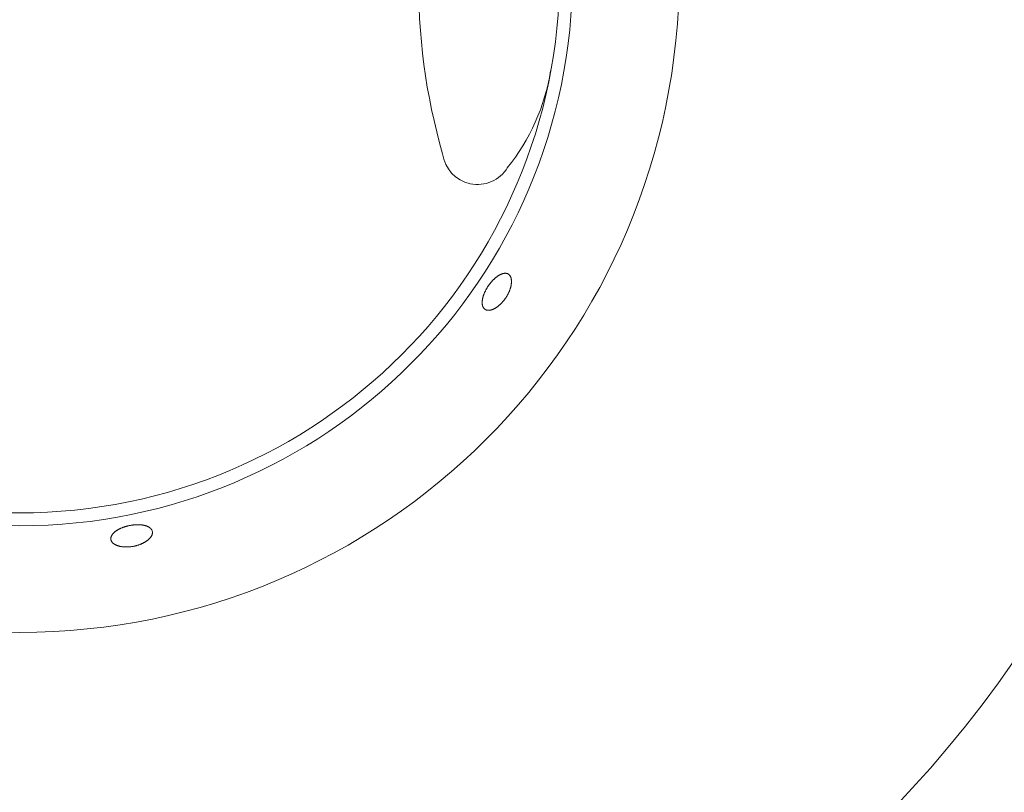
# Model space of a CAD drawing. Header units: inches. Extents: x 382808 to 408593, y -18409 to -9482.
# Tile 21 of 256: x 399253.06 to 399257.26, y -17251.04 to -17247.74. Entities that reach past the tile are written whole.
import ezdxf

# ---------------------------------------------------------------- set-up
doc = ezdxf.new("R2010")
doc.units = ezdxf.units.IN
doc.header["$LTSCALE"] = 2
doc.header["$MEASUREMENT"] = 0
doc.layers.add('!!!LOZAMET_Nr_pióra__9', color=220, linetype='CONTINUOUS', lineweight=0)

msp = doc.modelspace()

# ---------------------------------------------------------------- linework, layer by layer
at = {"layer": '!!!LOZAMET_Nr_pióra__9', "color": 7, "linetype": 'Continuous', "lineweight": 0}
for p, q in [((399255.0795, -17248.853), (399255.0808, -17248.8517)), ((399255.0808, -17248.8517), (399255.082, -17248.8505)), ((399255.082, -17248.8505), (399255.0833, -17248.8493)), ((399255.0833, -17248.8493), (399255.0845, -17248.8481)), ((399255.0845, -17248.8481), (399255.0858, -17248.8469)), ((399255.0858, -17248.8469), (399255.0871, -17248.8458)), ((399255.0871, -17248.8458), (399255.0884, -17248.8447)), ((399255.0884, -17248.8447), (399255.0896, -17248.8436)), ((399255.0896, -17248.8436), (399255.0909, -17248.8426)), ((399255.0909, -17248.8426), (399255.0922, -17248.8415)), ((399255.0922, -17248.8415), (399255.0934, -17248.8405)), ((399255.0934, -17248.8405), (399255.0947, -17248.8396)), ((399255.0947, -17248.8396), (399255.096, -17248.8386)), ((399255.096, -17248.8386), (399255.0972, -17248.8377)), ((399255.0972, -17248.8377), (399255.0985, -17248.8368)), ((399255.0985, -17248.8368), (399255.0997, -17248.836)), ((399255.0997, -17248.836), (399255.1009, -17248.8352)), ((399255.1009, -17248.8352), (399255.1021, -17248.8344)), ((399255.1021, -17248.8344), (399255.1033, -17248.8337)), ((399255.1033, -17248.8337), (399255.1045, -17248.8329)), ((399255.1045, -17248.8329), (399255.1058, -17248.8323)), ((399255.1058, -17248.8323), (399255.107, -17248.8316)), ((399255.107, -17248.8316), (399255.1082, -17248.831)), ((399255.1082, -17248.831), (399255.1094, -17248.8303)), ((399255.1094, -17248.8303), (399255.1106, -17248.8298)), ((399255.1106, -17248.8298), (399255.1118, -17248.8292)), ((399255.1118, -17248.8292), (399255.113, -17248.8287)), ((399255.113, -17248.8287), (399255.1142, -17248.8282)), ((399255.1142, -17248.8282), (399255.1154, -17248.8277)), ((399255.1154, -17248.8277), (399255.1166, -17248.8273)), ((399255.1166, -17248.8273), (399255.1178, -17248.8268)), ((399255.1178, -17248.8268), (399255.119, -17248.8265)), ((399255.119, -17248.8265), (399255.1202, -17248.8261)), ((399255.1202, -17248.8261), (399255.1214, -17248.8258)), ((399255.1214, -17248.8258), (399255.1225, -17248.8255)), ((399255.1225, -17248.8255), (399255.1237, -17248.8253)), ((399255.1237, -17248.8253), (399255.1248, -17248.8251)), ((399255.1248, -17248.8251), (399255.1259, -17248.8249)), ((399255.1259, -17248.8249), (399255.127, -17248.8248)), ((399255.127, -17248.8248), (399255.1281, -17248.8247)), ((399255.1281, -17248.8247), (399255.1292, -17248.8246)), ((399255.1292, -17248.8246), (399255.1303, -17248.8246)), ((399255.1303, -17248.8246), (399255.1314, -17248.8246)), ((399255.1314, -17248.8246), (399255.1324, -17248.8246)), ((399255.1324, -17248.8246), (399255.1334, -17248.8247)), ((399255.1334, -17248.8247), (399255.1344, -17248.8248)), ((399255.1344, -17248.8248), (399255.1364, -17248.8251)), ((399255.1364, -17248.8251), (399255.1382, -17248.8256)), ((399255.1382, -17248.8256), (399255.14, -17248.8262)), ((399255.14, -17248.8262), (399255.1417, -17248.8269)), ((399255.1417, -17248.8269), (399255.1429, -17248.8275)), ((399255.1429, -17248.8275), (399255.1438, -17248.828)), ((399255.1448, -17248.8286), (399255.1456, -17248.8291)), ((399255.1456, -17248.8291), (399255.1464, -17248.8298)), ((399255.1464, -17248.8298), (399255.1472, -17248.8304)), ((399255.1472, -17248.8304), (399255.1479, -17248.8311)), ((399255.1479, -17248.8311), (399255.1487, -17248.8319)), ((399255.1487, -17248.8319), (399255.1494, -17248.8327)), ((399255.1494, -17248.8327), (399255.1501, -17248.8335)), ((399255.1501, -17248.8335), (399255.1508, -17248.8344)), ((399255.1508, -17248.8344), (399255.1514, -17248.8353)), ((399255.1514, -17248.8353), (399255.152, -17248.8363)), ((399255.152, -17248.8363), (399255.1526, -17248.8372)), ((399255.1526, -17248.8372), (399255.1532, -17248.8383)), ((399255.1532, -17248.8383), (399255.1537, -17248.8393)), ((399255.1537, -17248.8393), (399255.1542, -17248.8404)), ((399255.1542, -17248.8404), (399255.1546, -17248.8416)), ((399255.1546, -17248.8416), (399255.1551, -17248.8428)), ((399255.1551, -17248.8428), (399255.1555, -17248.844)), ((399255.1555, -17248.844), (399255.1558, -17248.8452)), ((399255.1558, -17248.8452), (399255.1561, -17248.8465)), ((399255.1561, -17248.8465), (399255.1564, -17248.8478)), ((399255.1564, -17248.8478), (399255.1567, -17248.8491)), ((399255.1567, -17248.8491), (399255.1569, -17248.8505)), ((399255.1569, -17248.8505), (399255.1571, -17248.8519)), ((399255.0495, -17248.8938), (399255.0504, -17248.8922)), ((399255.0504, -17248.8922), (399255.0513, -17248.8906)), ((399255.0513, -17248.8906), (399255.0522, -17248.889)), ((399255.0522, -17248.889), (399255.0531, -17248.8874)), ((399255.0531, -17248.8874), (399255.0541, -17248.8859)), ((399255.0541, -17248.8859), (399255.055, -17248.8843)), ((399255.055, -17248.8843), (399255.056, -17248.8828)), ((399255.056, -17248.8828), (399255.057, -17248.8813)), ((399255.057, -17248.8813), (399255.0579, -17248.8798)), ((399255.0579, -17248.8798), (399255.0589, -17248.8783)), ((399255.0589, -17248.8783), (399255.0599, -17248.8768)), ((399255.0599, -17248.8768), (399255.061, -17248.8754)), ((399255.061, -17248.8754), (399255.062, -17248.8739)), ((399255.062, -17248.8739), (399255.0631, -17248.8724)), ((399255.0631, -17248.8724), (399255.0642, -17248.871)), ((399255.0642, -17248.871), (399255.0653, -17248.8695)), ((399255.0653, -17248.8695), (399255.0664, -17248.8681)), ((399255.0664, -17248.8681), (399255.0675, -17248.8666)), ((399255.0675, -17248.8666), (399255.0687, -17248.8652)), ((399255.0687, -17248.8652), (399255.0698, -17248.8638)), ((399255.0698, -17248.8638), (399255.071, -17248.8624)), ((399255.071, -17248.8624), (399255.0722, -17248.861)), ((399255.0722, -17248.861), (399255.0734, -17248.8596)), ((399255.0734, -17248.8596), (399255.0746, -17248.8582)), ((399255.0746, -17248.8582), (399255.0758, -17248.8569)), ((399255.0758, -17248.8569), (399255.077, -17248.8556)), ((399255.077, -17248.8556), (399255.0783, -17248.8543)), ((399255.0783, -17248.8543), (399255.0795, -17248.853)), ((399255.1514, -17248.8929), (399255.1508, -17248.8947)), ((399255.152, -17248.891), (399255.1514, -17248.8929)), ((399255.1526, -17248.8892), (399255.152, -17248.891)), ((399255.1532, -17248.8874), (399255.1526, -17248.8892)), ((399255.1537, -17248.8856), (399255.1532, -17248.8874)), ((399255.1542, -17248.8838), (399255.1537, -17248.8856)), ((399255.1547, -17248.882), (399255.1542, -17248.8838)), ((399255.1551, -17248.8802), (399255.1547, -17248.882)), ((399255.1555, -17248.8785), (399255.1551, -17248.8802)), ((399255.1558, -17248.8768), (399255.1555, -17248.8785)), ((399255.1562, -17248.8751), (399255.1558, -17248.8768)), ((399255.1564, -17248.8734), (399255.1562, -17248.8751)), ((399255.1567, -17248.8717), (399255.1564, -17248.8734)), ((399255.1569, -17248.8701), (399255.1567, -17248.8717)), ((399255.1571, -17248.8685), (399255.1569, -17248.8701)), ((399255.1571, -17248.8519), (399255.1573, -17248.8533)), ((399255.1573, -17248.8669), (399255.1571, -17248.8685)), ((399255.1573, -17248.8533), (399255.1574, -17248.8548)), ((399255.1574, -17248.8654), (399255.1573, -17248.8669)), ((399255.1574, -17248.8548), (399255.1575, -17248.8562)), ((399255.1575, -17248.8638), (399255.1574, -17248.8654)), ((399255.1575, -17248.8562), (399255.1576, -17248.8577)), ((399255.1576, -17248.8623), (399255.1575, -17248.8638)), ((399255.1576, -17248.8577), (399255.1576, -17248.8592)), ((399255.1576, -17248.8592), (399255.1576, -17248.8607)), ((399255.1576, -17248.8607), (399255.1576, -17248.8623)), ((399255.0339, -17248.9365), (399255.0341, -17248.9351)), ((399255.0341, -17248.9351), (399255.0344, -17248.9337)), ((399255.0344, -17248.9337), (399255.0347, -17248.9322)), ((399255.0347, -17248.9322), (399255.035, -17248.9307)), ((399255.035, -17248.9307), (399255.0354, -17248.9292)), ((399255.0354, -17248.9292), (399255.0358, -17248.9277)), ((399255.0358, -17248.9277), (399255.0362, -17248.9261)), ((399255.0362, -17248.9261), (399255.0366, -17248.9246)), ((399255.0366, -17248.9246), (399255.0371, -17248.923)), ((399255.0371, -17248.923), (399255.0376, -17248.9214)), ((399255.0376, -17248.9214), (399255.0381, -17248.9199)), ((399255.0381, -17248.9199), (399255.0386, -17248.9183)), ((399255.0386, -17248.9183), (399255.0392, -17248.9166)), ((399255.0392, -17248.9166), (399255.0398, -17248.915)), ((399255.0398, -17248.915), (399255.0404, -17248.9134)), ((399255.0404, -17248.9134), (399255.041, -17248.9118)), ((399255.041, -17248.9118), (399255.0417, -17248.9101)), ((399255.0417, -17248.9101), (399255.0424, -17248.9085)), ((399255.0424, -17248.9085), (399255.0431, -17248.9069)), ((399255.0431, -17248.9069), (399255.0438, -17248.9052)), ((399255.0438, -17248.9052), (399255.0446, -17248.9036)), ((399255.0446, -17248.9036), (399255.0454, -17248.9019)), ((399255.0454, -17248.9019), (399255.0462, -17248.9003)), ((399255.0462, -17248.9003), (399255.047, -17248.8987)), ((399255.047, -17248.8987), (399255.0478, -17248.897)), ((399255.0478, -17248.897), (399255.0487, -17248.8954)), ((399255.0487, -17248.8954), (399255.0495, -17248.8938)), ((399255.1286, -17248.9357), (399255.1274, -17248.9373)), ((399255.1298, -17248.934), (399255.1286, -17248.9357)), ((399255.131, -17248.9324), (399255.1298, -17248.934)), ((399255.1321, -17248.9307), (399255.131, -17248.9324)), ((399255.1332, -17248.9291), (399255.1321, -17248.9307)), ((399255.1343, -17248.9274), (399255.1332, -17248.9291)), ((399255.1354, -17248.9257), (399255.1343, -17248.9274)), ((399255.1365, -17248.924), (399255.1354, -17248.9257)), ((399255.1376, -17248.9223), (399255.1365, -17248.924)), ((399255.1386, -17248.9205), (399255.1376, -17248.9223)), ((399255.1396, -17248.9187), (399255.1386, -17248.9205)), ((399255.1406, -17248.9169), (399255.1396, -17248.9187)), ((399255.1416, -17248.9151), (399255.1406, -17248.9169)), ((399255.1426, -17248.9133), (399255.1416, -17248.9151)), ((399255.1435, -17248.9115), (399255.1426, -17248.9133)), ((399255.1444, -17248.9096), (399255.1435, -17248.9115)), ((399255.1453, -17248.9078), (399255.1444, -17248.9096)), ((399255.1462, -17248.9059), (399255.1453, -17248.9078)), ((399255.147, -17248.904), (399255.1462, -17248.9059)), ((399255.1478, -17248.9022), (399255.147, -17248.904)), ((399255.1486, -17248.9003), (399255.1478, -17248.9022)), ((399255.1494, -17248.8985), (399255.1486, -17248.9003)), ((399255.1501, -17248.8966), (399255.1494, -17248.8985)), ((399255.1508, -17248.8947), (399255.1501, -17248.8966)), ((399255.0327, -17248.9475), (399255.0328, -17248.9461)), ((399255.0327, -17248.9488), (399255.0327, -17248.9475)), ((399255.0327, -17248.9501), (399255.0327, -17248.9488)), ((399255.0327, -17248.9514), (399255.0327, -17248.9501)), ((399255.0328, -17248.9527), (399255.0327, -17248.9514)), ((399255.0328, -17248.9461), (399255.0329, -17248.9448)), ((399255.0329, -17248.9539), (399255.0328, -17248.9527)), ((399255.0329, -17248.9448), (399255.033, -17248.9434)), ((399255.033, -17248.9552), (399255.0329, -17248.9539)), ((399255.033, -17248.9434), (399255.0331, -17248.9421)), ((399255.0331, -17248.9564), (399255.033, -17248.9552)), ((399255.0331, -17248.9421), (399255.0333, -17248.9407)), ((399255.0332, -17248.9576), (399255.0331, -17248.9564)), ((399255.0334, -17248.9588), (399255.0332, -17248.9576)), ((399255.0333, -17248.9407), (399255.0334, -17248.9393)), ((399255.0334, -17248.9393), (399255.0336, -17248.9379)), ((399255.0337, -17248.9599), (399255.0334, -17248.9588)), ((399255.0336, -17248.9379), (399255.0339, -17248.9365)), ((399255.0339, -17248.9611), (399255.0337, -17248.9599)), ((399255.0342, -17248.9622), (399255.0339, -17248.9611)), ((399255.0345, -17248.9632), (399255.0342, -17248.9622)), ((399255.0348, -17248.9643), (399255.0345, -17248.9632)), ((399255.0351, -17248.9653), (399255.0348, -17248.9643)), ((399255.0355, -17248.9663), (399255.0351, -17248.9653)), ((399255.0359, -17248.9673), (399255.0355, -17248.9663)), ((399255.0364, -17248.9682), (399255.0359, -17248.9673)), ((399255.0368, -17248.9692), (399255.0364, -17248.9682)), ((399255.0373, -17248.97), (399255.0368, -17248.9692)), ((399255.0383, -17248.9717), (399255.0373, -17248.97)), ((399255.0395, -17248.9733), (399255.0383, -17248.9717)), ((399255.0407, -17248.9747), (399255.0395, -17248.9733)), ((399255.042, -17248.976), (399255.0407, -17248.9747)), ((399255.0433, -17248.9772), (399255.042, -17248.976)), ((399255.0448, -17248.9782), (399255.0433, -17248.9772)), ((399255.0808, -17248.9771), (399255.0794, -17248.9778)), ((399255.0822, -17248.9765), (399255.0808, -17248.9771)), ((399255.0836, -17248.9758), (399255.0822, -17248.9765)), ((399255.085, -17248.9751), (399255.0836, -17248.9758)), ((399255.0864, -17248.9743), (399255.085, -17248.9751)), ((399255.0878, -17248.9736), (399255.0864, -17248.9743)), ((399255.0892, -17248.9727), (399255.0878, -17248.9736)), ((399255.0907, -17248.9718), (399255.0892, -17248.9727)), ((399255.0921, -17248.9709), (399255.0907, -17248.9718)), ((399255.0936, -17248.97), (399255.0921, -17248.9709)), ((399255.095, -17248.969), (399255.0936, -17248.97)), ((399255.0965, -17248.968), (399255.095, -17248.969)), ((399255.0979, -17248.9669), (399255.0965, -17248.968)), ((399255.0994, -17248.9658), (399255.0979, -17248.9669)), ((399255.1009, -17248.9646), (399255.0994, -17248.9658)), ((399255.1024, -17248.9635), (399255.1009, -17248.9646)), ((399255.1038, -17248.9623), (399255.1024, -17248.9635)), ((399255.1053, -17248.961), (399255.1038, -17248.9623)), ((399255.1068, -17248.9597), (399255.1053, -17248.961)), ((399255.1082, -17248.9584), (399255.1068, -17248.9597)), ((399255.1097, -17248.9571), (399255.1082, -17248.9584)), ((399255.1111, -17248.9557), (399255.1097, -17248.9571)), ((399255.1126, -17248.9543), (399255.1111, -17248.9557)), ((399255.114, -17248.9529), (399255.1126, -17248.9543)), ((399255.1154, -17248.9514), (399255.114, -17248.9529)), ((399255.1168, -17248.9499), (399255.1154, -17248.9514)), ((399255.1182, -17248.9484), (399255.1168, -17248.9499)), ((399255.1195, -17248.9469), (399255.1182, -17248.9484)), ((399255.1209, -17248.9453), (399255.1195, -17248.9469)), ((399255.1222, -17248.9438), (399255.1209, -17248.9453)), ((399255.1235, -17248.9422), (399255.1222, -17248.9438)), ((399255.1248, -17248.9406), (399255.1235, -17248.9422)), ((399255.1261, -17248.9389), (399255.1248, -17248.9406)), ((399255.1274, -17248.9373), (399255.1261, -17248.9389)), ((399255.0456, -17248.9788), (399255.0448, -17248.9782)), ((399255.0465, -17248.9793), (399255.0456, -17248.9788)), ((399255.0474, -17248.9798), (399255.0465, -17248.9793)), ((399255.0484, -17248.9802), (399255.0474, -17248.9798)), ((399255.0494, -17248.9806), (399255.0484, -17248.9802)), ((399255.0504, -17248.9809), (399255.0494, -17248.9806)), ((399255.0514, -17248.9813), (399255.0504, -17248.9809)), ((399255.0525, -17248.9815), (399255.0514, -17248.9813)), ((399255.0536, -17248.9818), (399255.0525, -17248.9815)), ((399255.0547, -17248.982), (399255.0536, -17248.9818)), ((399255.0558, -17248.9821), (399255.0547, -17248.982)), ((399255.057, -17248.9823), (399255.0558, -17248.9821)), ((399255.0582, -17248.9823), (399255.057, -17248.9823)), ((399255.0594, -17248.9824), (399255.0582, -17248.9823)), ((399255.0606, -17248.9824), (399255.0594, -17248.9824)), ((399255.0618, -17248.9823), (399255.0606, -17248.9824)), ((399255.0631, -17248.9822), (399255.0618, -17248.9823)), ((399255.0644, -17248.9821), (399255.0631, -17248.9822)), ((399255.0657, -17248.9819), (399255.0644, -17248.9821)), ((399255.067, -17248.9816), (399255.0657, -17248.9819)), ((399255.0684, -17248.9814), (399255.067, -17248.9816)), ((399255.0697, -17248.9811), (399255.0684, -17248.9814)), ((399255.0711, -17248.9807), (399255.0697, -17248.9811)), ((399255.0725, -17248.9803), (399255.0711, -17248.9807)), ((399255.0738, -17248.9799), (399255.0725, -17248.9803)), ((399255.0752, -17248.9794), (399255.0738, -17248.9799)), ((399255.0766, -17248.9789), (399255.0752, -17248.9794)), ((399255.078, -17248.9783), (399255.0766, -17248.9789)), ((399255.0794, -17248.9778), (399255.078, -17248.9783)), ((399253.5268, -17249.9005), (399253.5285, -17249.9001)), ((399253.5285, -17249.9001), (399253.5303, -17249.8998)), ((399253.5303, -17249.8998), (399253.532, -17249.8994)), ((399253.532, -17249.8994), (399253.5338, -17249.8991)), ((399253.5338, -17249.8991), (399253.5355, -17249.8988)), ((399253.5355, -17249.8988), (399253.5373, -17249.8985)), ((399253.5373, -17249.8985), (399253.5391, -17249.8982)), ((399253.5391, -17249.8982), (399253.5409, -17249.8979)), ((399253.5409, -17249.8979), (399253.5427, -17249.8977)), ((399253.5427, -17249.8977), (399253.5445, -17249.8974)), ((399253.5445, -17249.8974), (399253.5463, -17249.8972)), ((399253.5463, -17249.8972), (399253.5482, -17249.897)), ((399253.5482, -17249.897), (399253.55, -17249.8968)), ((399253.55, -17249.8968), (399253.5518, -17249.8967)), ((399253.5518, -17249.8967), (399253.5536, -17249.8965)), ((399253.5536, -17249.8965), (399253.5555, -17249.8964)), ((399253.5555, -17249.8964), (399253.5573, -17249.8963)), ((399253.5573, -17249.8963), (399253.5591, -17249.8962)), ((399253.5591, -17249.8962), (399253.5609, -17249.8962)), ((399253.5609, -17249.8962), (399253.5627, -17249.8961)), ((399253.5627, -17249.8961), (399253.5645, -17249.8961)), ((399253.5645, -17249.8961), (399253.5663, -17249.8961)), ((399253.5663, -17249.8961), (399253.568, -17249.8961)), ((399253.568, -17249.8961), (399253.5698, -17249.8961)), ((399253.5698, -17249.8961), (399253.5715, -17249.8962)), ((399253.5715, -17249.8962), (399253.5732, -17249.8963)), ((399253.5732, -17249.8963), (399253.5749, -17249.8964)), ((399253.5749, -17249.8964), (399253.5766, -17249.8965)), ((399253.5766, -17249.8965), (399253.5783, -17249.8966)), ((399253.5783, -17249.8966), (399253.5799, -17249.8968)), ((399253.5799, -17249.8968), (399253.5815, -17249.8969)), ((399253.5815, -17249.8969), (399253.5831, -17249.8971)), ((399253.5831, -17249.8971), (399253.5847, -17249.8973)), ((399253.5847, -17249.8973), (399253.5863, -17249.8976)), ((399253.5863, -17249.8976), (399253.5878, -17249.8978)), ((399253.5878, -17249.8978), (399253.5893, -17249.8981)), ((399253.5893, -17249.8981), (399253.5908, -17249.8983)), ((399253.5908, -17249.8983), (399253.5922, -17249.8986)), ((399253.5922, -17249.8986), (399253.5936, -17249.8989)), ((399253.5936, -17249.8989), (399253.595, -17249.8993)), ((399253.595, -17249.8993), (399253.5964, -17249.8996)), ((399253.5964, -17249.8996), (399253.5977, -17249.9)), ((399253.5977, -17249.9), (399253.599, -17249.9004)), ((399253.4547, -17249.9422), (399253.4552, -17249.9412)), ((399253.4552, -17249.9412), (399253.4558, -17249.9402)), ((399253.4558, -17249.9402), (399253.4564, -17249.9393)), ((399253.4564, -17249.9393), (399253.4571, -17249.9383)), ((399253.4571, -17249.9383), (399253.4578, -17249.9373)), ((399253.4578, -17249.9373), (399253.4585, -17249.9364)), ((399253.4585, -17249.9364), (399253.4593, -17249.9354)), ((399253.4593, -17249.9354), (399253.4601, -17249.9345)), ((399253.4601, -17249.9345), (399253.461, -17249.9335)), ((399253.461, -17249.9335), (399253.4618, -17249.9326)), ((399253.4618, -17249.9326), (399253.4627, -17249.9316)), ((399253.4627, -17249.9316), (399253.4636, -17249.9307)), ((399253.4636, -17249.9307), (399253.4646, -17249.9298)), ((399253.4646, -17249.9298), (399253.4656, -17249.9289)), ((399253.4656, -17249.9289), (399253.4666, -17249.928)), ((399253.4666, -17249.928), (399253.4676, -17249.9271)), ((399253.4676, -17249.9271), (399253.4687, -17249.9262)), ((399253.4687, -17249.9262), (399253.4698, -17249.9254)), ((399253.4698, -17249.9254), (399253.4709, -17249.9245)), ((399253.4709, -17249.9245), (399253.472, -17249.9237)), ((399253.472, -17249.9237), (399253.4731, -17249.9229)), ((399253.4731, -17249.9229), (399253.4743, -17249.922)), ((399253.4743, -17249.922), (399253.4755, -17249.9212)), ((399253.4755, -17249.9212), (399253.4768, -17249.9204)), ((399253.4768, -17249.9204), (399253.4781, -17249.9196)), ((399253.4781, -17249.9196), (399253.4794, -17249.9188)), ((399253.4794, -17249.9188), (399253.4807, -17249.918)), ((399253.4807, -17249.918), (399253.4821, -17249.9172)), ((399253.4821, -17249.9172), (399253.4835, -17249.9164)), ((399253.4835, -17249.9164), (399253.485, -17249.9156)), ((399253.485, -17249.9156), (399253.4864, -17249.9148)), ((399253.4864, -17249.9148), (399253.4879, -17249.9141)), ((399253.4879, -17249.9141), (399253.4894, -17249.9133)), ((399253.4894, -17249.9133), (399253.491, -17249.9126)), ((399253.491, -17249.9126), (399253.4925, -17249.9119)), ((399253.4925, -17249.9119), (399253.4941, -17249.9112)), ((399253.4941, -17249.9112), (399253.4957, -17249.9104)), ((399253.4957, -17249.9104), (399253.4973, -17249.9098)), ((399253.4973, -17249.9098), (399253.499, -17249.9091)), ((399253.499, -17249.9091), (399253.5006, -17249.9084)), ((399253.5006, -17249.9084), (399253.5023, -17249.9078)), ((399253.5023, -17249.9078), (399253.504, -17249.9072)), ((399253.504, -17249.9072), (399253.5057, -17249.9065)), ((399253.5057, -17249.9065), (399253.5074, -17249.906)), ((399253.5074, -17249.906), (399253.5092, -17249.9054)), ((399253.5092, -17249.9054), (399253.5109, -17249.9048)), ((399253.5109, -17249.9048), (399253.5127, -17249.9043)), ((399253.5127, -17249.9043), (399253.5144, -17249.9037)), ((399253.5144, -17249.9037), (399253.5162, -17249.9032)), ((399253.5162, -17249.9032), (399253.5179, -17249.9027)), ((399253.5179, -17249.9027), (399253.5197, -17249.9023)), ((399253.5197, -17249.9023), (399253.5215, -17249.9018)), ((399253.5215, -17249.9018), (399253.5232, -17249.9014)), ((399253.5232, -17249.9014), (399253.525, -17249.9009)), ((399253.525, -17249.9009), (399253.5268, -17249.9005)), ((399253.599, -17249.9004), (399253.6003, -17249.9008)), ((399253.6003, -17249.9008), (399253.6016, -17249.9012)), ((399253.6016, -17249.9012), (399253.6029, -17249.9016)), ((399253.6029, -17249.9016), (399253.6041, -17249.9021)), ((399253.6041, -17249.9021), (399253.6054, -17249.9026)), ((399253.6054, -17249.9026), (399253.6066, -17249.9031)), ((399253.6066, -17249.9031), (399253.6078, -17249.9036)), ((399253.6078, -17249.9036), (399253.6089, -17249.9041)), ((399253.6089, -17249.9041), (399253.6101, -17249.9047)), ((399253.6101, -17249.9047), (399253.6112, -17249.9053)), ((399253.6112, -17249.9053), (399253.6122, -17249.9058)), ((399253.6122, -17249.9058), (399253.6133, -17249.9065)), ((399253.6133, -17249.9065), (399253.6143, -17249.9071)), ((399253.6143, -17249.9071), (399253.6153, -17249.9077)), ((399253.6153, -17249.9077), (399253.6162, -17249.9084)), ((399253.6162, -17249.9084), (399253.6172, -17249.9091)), ((399253.6172, -17249.9091), (399253.618, -17249.9097)), ((399253.618, -17249.9097), (399253.6189, -17249.9105)), ((399253.6189, -17249.9105), (399253.6197, -17249.9112)), ((399253.6197, -17249.9112), (399253.6205, -17249.9119)), ((399253.6205, -17249.9119), (399253.6212, -17249.9127)), ((399253.6212, -17249.9127), (399253.6219, -17249.9134)), ((399253.6219, -17249.9134), (399253.6226, -17249.9142)), ((399253.6226, -17249.9142), (399253.6232, -17249.915)), ((399253.6232, -17249.915), (399253.6244, -17249.9166)), ((399253.6244, -17249.9166), (399253.6254, -17249.9182)), ((399253.6257, -17249.9411), (399253.6251, -17249.9423)), ((399253.6254, -17249.9182), (399253.6262, -17249.9199)), ((399253.6261, -17249.94), (399253.6257, -17249.9411)), ((399253.6266, -17249.9389), (399253.6261, -17249.94)), ((399253.6262, -17249.9199), (399253.6269, -17249.9216)), ((399253.627, -17249.9377), (399253.6266, -17249.9389)), ((399253.6269, -17249.9216), (399253.6274, -17249.9229)), ((399253.6273, -17249.9366), (399253.627, -17249.9377)), ((399253.6276, -17249.9355), (399253.6273, -17249.9366)), ((399253.6274, -17249.9229), (399253.6277, -17249.9239)), ((399253.6278, -17249.9344), (399253.6276, -17249.9355)), ((399253.628, -17249.9333), (399253.6278, -17249.9344)), ((399253.6279, -17249.925), (399253.6281, -17249.9259)), ((399253.6282, -17249.9322), (399253.628, -17249.9333)), ((399253.6281, -17249.9259), (399253.6282, -17249.927)), ((399253.6282, -17249.927), (399253.6283, -17249.928)), ((399253.6283, -17249.9311), (399253.6282, -17249.9322)), ((399253.6283, -17249.928), (399253.6283, -17249.929)), ((399253.6283, -17249.929), (399253.6283, -17249.9301)), ((399253.6283, -17249.9301), (399253.6283, -17249.9311)), ((399253.4509, -17249.9565), (399253.451, -17249.9547)), ((399253.4511, -17249.9583), (399253.4509, -17249.9565)), ((399253.451, -17249.9547), (399253.4511, -17249.9528)), ((399253.4511, -17249.9528), (399253.4514, -17249.9509)), ((399253.4514, -17249.9601), (399253.4511, -17249.9583)), ((399253.4514, -17249.9509), (399253.4519, -17249.949)), ((399253.4516, -17249.9611), (399253.4514, -17249.9601)), ((399253.4518, -17249.9621), (399253.4516, -17249.9611)), ((399253.4522, -17249.963), (399253.4518, -17249.9621)), ((399253.4519, -17249.949), (399253.4522, -17249.948)), ((399253.4522, -17249.948), (399253.4525, -17249.9471)), ((399253.4525, -17249.964), (399253.4522, -17249.963)), ((399253.4525, -17249.9471), (399253.4528, -17249.9461)), ((399253.4529, -17249.965), (399253.4525, -17249.964)), ((399253.4528, -17249.9461), (399253.4532, -17249.9451)), ((399253.4534, -17249.966), (399253.4529, -17249.965)), ((399253.4532, -17249.9451), (399253.4537, -17249.9441)), ((399253.4539, -17249.9669), (399253.4534, -17249.966)), ((399253.4537, -17249.9441), (399253.4541, -17249.9432)), ((399253.4545, -17249.9679), (399253.4539, -17249.9669)), ((399253.4541, -17249.9432), (399253.4547, -17249.9422)), ((399253.4551, -17249.9688), (399253.4545, -17249.9679)), ((399253.4557, -17249.9697), (399253.4551, -17249.9688)), ((399253.4564, -17249.9706), (399253.4557, -17249.9697)), ((399253.4571, -17249.9716), (399253.4564, -17249.9706)), ((399253.4579, -17249.9724), (399253.4571, -17249.9716)), ((399253.4587, -17249.9733), (399253.4579, -17249.9724)), ((399253.4596, -17249.9742), (399253.4587, -17249.9733)), ((399253.4605, -17249.975), (399253.4596, -17249.9742)), ((399253.4615, -17249.9759), (399253.4605, -17249.975)), ((399253.4625, -17249.9767), (399253.4615, -17249.9759)), ((399253.4636, -17249.9775), (399253.4625, -17249.9767)), ((399253.4647, -17249.9782), (399253.4636, -17249.9775)), ((399253.4658, -17249.979), (399253.4647, -17249.9782)), ((399253.467, -17249.9797), (399253.4658, -17249.979)), ((399253.4682, -17249.9804), (399253.467, -17249.9797)), ((399253.4695, -17249.9811), (399253.4682, -17249.9804)), ((399253.4708, -17249.9818), (399253.4695, -17249.9811)), ((399253.4721, -17249.9824), (399253.4708, -17249.9818)), ((399253.4734, -17249.9831), (399253.4721, -17249.9824)), ((399253.4748, -17249.9837), (399253.4734, -17249.9831)), ((399253.4762, -17249.9843), (399253.4748, -17249.9837)), ((399253.5645, -17249.9839), (399253.5625, -17249.9845)), ((399253.5664, -17249.9833), (399253.5645, -17249.9839)), ((399253.5684, -17249.9827), (399253.5664, -17249.9833)), ((399253.5704, -17249.982), (399253.5684, -17249.9827)), ((399253.5723, -17249.9814), (399253.5704, -17249.982)), ((399253.5742, -17249.9807), (399253.5723, -17249.9814)), ((399253.5761, -17249.9799), (399253.5742, -17249.9807)), ((399253.578, -17249.9792), (399253.5761, -17249.9799)), ((399253.5799, -17249.9784), (399253.578, -17249.9792)), ((399253.5817, -17249.9776), (399253.5799, -17249.9784)), ((399253.5835, -17249.9768), (399253.5817, -17249.9776)), ((399253.5853, -17249.976), (399253.5835, -17249.9768)), ((399253.5871, -17249.9751), (399253.5853, -17249.976)), ((399253.5889, -17249.9743), (399253.5871, -17249.9751)), ((399253.5906, -17249.9734), (399253.5889, -17249.9743)), ((399253.5923, -17249.9725), (399253.5906, -17249.9734)), ((399253.5939, -17249.9716), (399253.5923, -17249.9725)), ((399253.5955, -17249.9707), (399253.5939, -17249.9716)), ((399253.5971, -17249.9697), (399253.5955, -17249.9707)), ((399253.5986, -17249.9688), (399253.5971, -17249.9697)), ((399253.6002, -17249.9678), (399253.5986, -17249.9688)), ((399253.6016, -17249.9669), (399253.6002, -17249.9678)), ((399253.6031, -17249.9659), (399253.6016, -17249.9669)), ((399253.6045, -17249.9649), (399253.6031, -17249.9659)), ((399253.6058, -17249.9639), (399253.6045, -17249.9649)), ((399253.6071, -17249.9629), (399253.6058, -17249.9639)), ((399253.6084, -17249.9619), (399253.6071, -17249.9629)), ((399253.6096, -17249.9609), (399253.6084, -17249.9619)), ((399253.6108, -17249.9599), (399253.6096, -17249.9609)), ((399253.612, -17249.9589), (399253.6108, -17249.9599)), ((399253.6131, -17249.9578), (399253.612, -17249.9589)), ((399253.6142, -17249.9568), (399253.6131, -17249.9578)), ((399253.6153, -17249.9557), (399253.6142, -17249.9568)), ((399253.6163, -17249.9546), (399253.6153, -17249.9557)), ((399253.6173, -17249.9535), (399253.6163, -17249.9546)), ((399253.6183, -17249.9524), (399253.6173, -17249.9535)), ((399253.6192, -17249.9513), (399253.6183, -17249.9524)), ((399253.6201, -17249.9502), (399253.6192, -17249.9513)), ((399253.621, -17249.9491), (399253.6201, -17249.9502)), ((399253.6218, -17249.9479), (399253.621, -17249.9491)), ((399253.6225, -17249.9468), (399253.6218, -17249.9479)), ((399253.6233, -17249.9457), (399253.6225, -17249.9468)), ((399253.6239, -17249.9445), (399253.6233, -17249.9457)), ((399253.6246, -17249.9434), (399253.6239, -17249.9445)), ((399253.6251, -17249.9423), (399253.6246, -17249.9434)), ((399253.4776, -17249.9848), (399253.4762, -17249.9843)), ((399253.4791, -17249.9853), (399253.4776, -17249.9848)), ((399253.4805, -17249.9858), (399253.4791, -17249.9853)), ((399253.482, -17249.9863), (399253.4805, -17249.9858)), ((399253.4836, -17249.9868), (399253.482, -17249.9863)), ((399253.4851, -17249.9872), (399253.4836, -17249.9868)), ((399253.4867, -17249.9876), (399253.4851, -17249.9872)), ((399253.4883, -17249.988), (399253.4867, -17249.9876)), ((399253.49, -17249.9884), (399253.4883, -17249.988)), ((399253.4917, -17249.9887), (399253.49, -17249.9884)), ((399253.4934, -17249.9891), (399253.4917, -17249.9887)), ((399253.4952, -17249.9894), (399253.4934, -17249.9891)), ((399253.497, -17249.9897), (399253.4952, -17249.9894)), ((399253.4988, -17249.9899), (399253.497, -17249.9897)), ((399253.5006, -17249.9902), (399253.4988, -17249.9899)), ((399253.5025, -17249.9904), (399253.5006, -17249.9902)), ((399253.5044, -17249.9905), (399253.5025, -17249.9904)), ((399253.5063, -17249.9907), (399253.5044, -17249.9905)), ((399253.5083, -17249.9908), (399253.5063, -17249.9907)), ((399253.5102, -17249.9909), (399253.5083, -17249.9908)), ((399253.5122, -17249.991), (399253.5102, -17249.9909)), ((399253.5142, -17249.9911), (399253.5122, -17249.991)), ((399253.5162, -17249.9911), (399253.5142, -17249.9911)), ((399253.5182, -17249.9911), (399253.5162, -17249.9911)), ((399253.5203, -17249.991), (399253.5182, -17249.9911)), ((399253.5223, -17249.991), (399253.5203, -17249.991)), ((399253.5244, -17249.9909), (399253.5223, -17249.991)), ((399253.5264, -17249.9908), (399253.5244, -17249.9909)), ((399253.5285, -17249.9906), (399253.5264, -17249.9908)), ((399253.5305, -17249.9905), (399253.5285, -17249.9906)), ((399253.5326, -17249.9903), (399253.5305, -17249.9905)), ((399253.5346, -17249.9901), (399253.5326, -17249.9903)), ((399253.5366, -17249.9898), (399253.5346, -17249.9901)), ((399253.5387, -17249.9896), (399253.5366, -17249.9898)), ((399253.5407, -17249.9893), (399253.5387, -17249.9896)), ((399253.5427, -17249.989), (399253.5407, -17249.9893)), ((399253.5447, -17249.9886), (399253.5427, -17249.989)), ((399253.5467, -17249.9883), (399253.5447, -17249.9886)), ((399253.5487, -17249.9879), (399253.5467, -17249.9883)), ((399253.5506, -17249.9875), (399253.5487, -17249.9879)), ((399253.5526, -17249.987), (399253.5506, -17249.9875)), ((399253.5546, -17249.9866), (399253.5526, -17249.987)), ((399253.5566, -17249.9861), (399253.5546, -17249.9866)), ((399253.5585, -17249.9856), (399253.5566, -17249.9861)), ((399253.5605, -17249.9851), (399253.5585, -17249.9856)), ((399253.5625, -17249.9845), (399253.5605, -17249.9851))]:
    msp.add_line(p, q, dxfattribs=at)
for radius in [2.8094, 2.355, 2.3]:
    msp.add_circle((399253.0629, -17247.5457), radius, dxfattribs=at)
for centre, radius, start, end in [((399257.3579, -17247.596), 2.5955, 178.8898, 196.0976), ((399253.0629, -17247.5457), 5.15, 272.8496, 357.1504), ((399253.0629, -17247.5457), 6.25, 272.84049, 357.17316), ((399254.4498, -17247.8205), 0.8856, 321.1842, 350.8462), ((399255.0129, -17248.2961), 0.15, 187.4937, 328.5557)]:
    msp.add_arc(centre, radius, start, end, dxfattribs=at)

doc.saveas('drawing.dxf')
